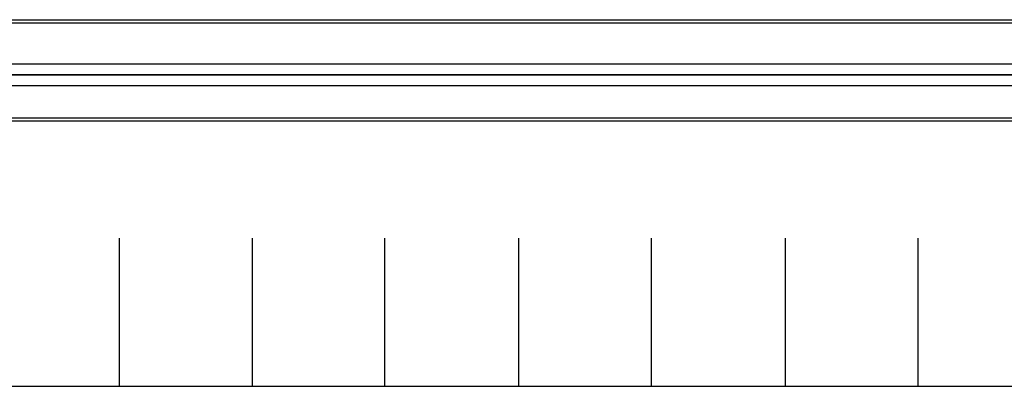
# Model space of a CAD drawing. Extents: x -558982 to 5119495, y -5290134 to 121759.
# Tile 27 of 256: x -477758 to -476427, y -25765 to -25270. Entities that reach past the tile are written whole.
import ezdxf

# ---------------------------------------------------------------- set-up
doc = ezdxf.new("R2010")
doc.units = 0
doc.header["$MEASUREMENT"] = 0
doc.layers.get('0').update_dxf_attribs({"color": 252})
doc.layers.add('50', color=7, linetype='Continuous')

# ---------------------------------------------------------------- blocks, each defined once
blk = doc.blocks.new('*U1040')
at = {"layer": '50', "color": 7}
blk.add_lwpolyline([(59.825943, -578.069586), (387.918232, -578.069586), (387.918232, -591.771043), (59.825943, -591.771043), (59.825943, -578.069586)], dxfattribs=at)
blk.add_lwpolyline([(60.239505, -578.482695), (387.507321, -578.482695), (387.507321, -591.357933), (60.239505, -591.357933), (60.239505, -578.482695)], close=True, dxfattribs=at)
blk = doc.blocks.new('*U1057')
at = {"layer": '50', "color": 7}
for points in [[(383.999821, -585.500256), (64.001505, -585.500256)], [(67.968952, -584.006707), (379.969373, -584.006707)]]:
    blk.add_lwpolyline(points, dxfattribs=at)
blk = doc.blocks.new('*U1067')
at = {"layer": '50', "color": 7}
for points in [[(64.001505, -585.497608), (383.999821, -585.497608)], [(379.969373, -586.988509), (67.968952, -586.988509)], [(379.969373, -586.988509), (67.968952, -586.988509)], [(61.983887, -627.512936), (386.017439, -627.512936)], [(379.969373, -586.988509), (67.968952, -586.988509)], [(61.983887, -627.512936), (386.017439, -627.512936)], [(205.961684, -627.555306), (205.961684, -607.543341)], [(223.935712, -627.555306), (223.935712, -607.543341)], [(241.848767, -627.555306), (241.848767, -607.543341)], [(259.952696, -627.555306), (259.952696, -607.543341)], [(277.886958, -627.555306), (277.886958, -607.543341)], [(295.988236, -627.555306), (295.988236, -607.543341)], [(313.90129, -627.555306), (313.90129, -607.543341)]]:
    blk.add_lwpolyline(points, dxfattribs=at)

msp = doc.modelspace()

# ---------------------------------------------------------------- block references
at = {"xscale": 10, "yscale": 10, "zscale": 10}
for name in ['*U1040', '*U1057', '*U1067']:
    msp.add_blockref(name, (-479682.3, -19489.1), dxfattribs=at)

doc.saveas('drawing.dxf')
